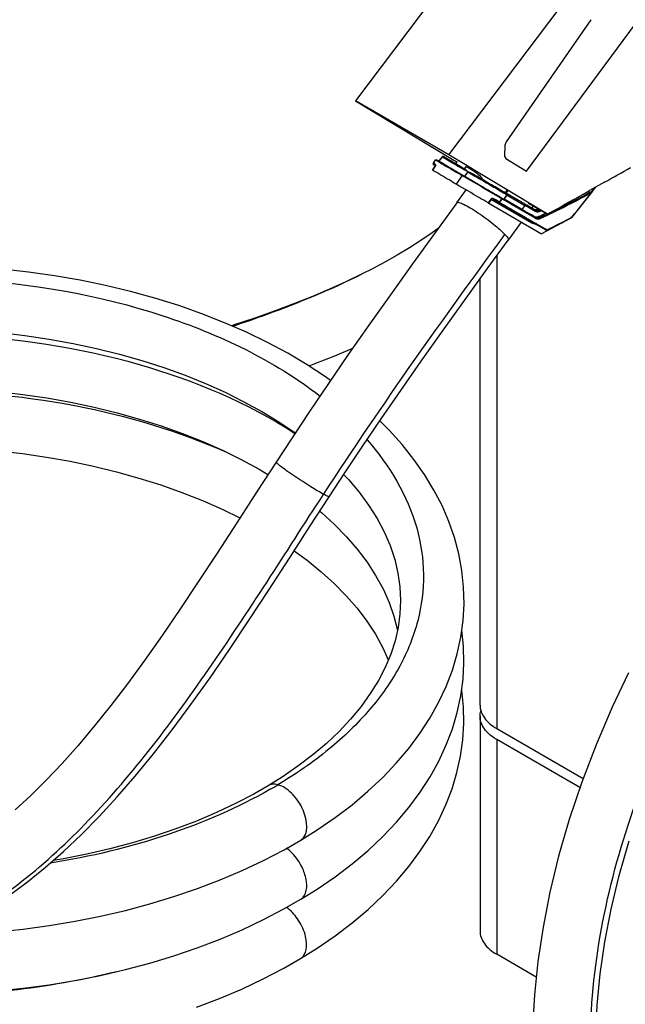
# Model space of a CAD drawing. Header units: millimetres. Extents: x 230 to 1786, y 331 to 2484.
# Tile 3 of 18: x 571 to 905, y 907 to 1450. Entities that reach past the tile are written whole.
import ezdxf

# ---------------------------------------------------------------- set-up
doc = ezdxf.new("R2010")
doc.units = ezdxf.units.MM
doc.header["$LTSCALE"] = 183.04178
for name, color, linetype in [('00_COMPONENTS_11', 7, 'CONTINUOUS'), ('00_COMPONENTS_13', 7, 'CONTINUOUS'), ('00_COMPONENTS_14', 7, 'CONTINUOUS'), ('00_COMPONENTS_16', 7, 'CONTINUOUS'), ('00_COMPONENTS_4', 7, 'CONTINUOUS')]:
    doc.layers.add(name, color=color, linetype=linetype)

msp = doc.modelspace()

# ---------------------------------------------------------------- linework, layer by layer
at = {"layer": '00_COMPONENTS_11', "color": 7, "linetype": 'Continuous'}
for points in [[(907.05, 1089.52), (898.09, 1070.6), (889.14, 1049.77), (881.24, 1029.1), (874.37, 1008.63), (868.52, 988.41), (863.71, 968.57), (859.91, 949.21), (857.07, 930.33), (855.15, 911.89), (854.11, 894), (853.89, 876.66), (854.45, 859.62), (855.77, 842.92), (857.83, 826.61), (860.63, 810.51), (864.14, 794.65), (868.36, 779.08), (873.33, 763.63), (879.04, 748.36), (885.48, 733.3), (892.73, 718.29), (900.8, 703.38), (909.68, 688.63)], [(908.64, 768.79), (903.73, 783.03), (899.54, 797.37), (896.03, 811.99), (893.2, 826.86), (891.07, 841.95), (889.63, 857.44), (888.92, 873.3), (888.96, 889.49), (889.79, 906.19), (891.46, 923.4), (894, 941.04), (897.47, 959.17), (901.9, 977.78), (907.32, 996.79)]]:
    msp.add_lwpolyline(points, dxfattribs=at)
msp.add_open_spline([(1528.4, 468.59), (1484.37, 461.25), (1393.81, 460.6), (1262.63, 486.2), (1138.81, 532.78), (1027.16, 600.56), (950.76, 678.94), (909.08, 754.82), (889.78, 817.34), (883.77, 882.95), (892.66, 971.43), (915.73, 1035.28), (935.55, 1075.34)], degree=3, knots=[0, 0, 0, 0, 0.127252, 0.254771, 0.379472, 0.502419, 0.624656, 0.686056, 0.747698, 0.809808, 0.872572, 1, 1, 1, 1], dxfattribs=at)
at = {"layer": '00_COMPONENTS_13', "color": 7, "linetype": 'Continuous'}
for p, q in [((812.41, 1348.72), (817.5, 1355.72)), ((847.93, 1338.05), (840.7, 1328.12)), ((760.18, 1309.42), (760.19, 1309.42)), ((738.89, 1187.88), (739.21, 1188.38)), ((738.89, 1187.88), (739.22, 1188.38)), ((708.33, 1027.18), (708.33, 1027.18)), ((726.36, 997.22), (726.36, 997.22)), ((726.31, 964.58), (726.31, 964.58)), ((726.23, 931.93), (726.23, 931.93))]:
    msp.add_line(p, q, dxfattribs=at)
for points in [[(812.41, 1348.72), (800.64, 1332.54), (787.97, 1315.04), (775.71, 1297.95), (763.89, 1281.26), (752.52, 1264.97), (741.6, 1249.08), (731.13, 1233.61), (721.11, 1218.58), (712.65, 1205.71)], [(802.04, 1334.47), (798.78, 1332.13), (792.59, 1327.92), (786.2, 1323.84), (779.51, 1319.82), (772.58, 1315.89), (765.43, 1312.08), (760.19, 1309.42)], [(741.96, 1186.57), (750.3, 1199.28), (760.23, 1214.17), (770.6, 1229.49), (781.42, 1245.23), (792.7, 1261.37), (804.41, 1277.9), (816.54, 1294.82), (829.09, 1312.15), (840.7, 1328.12)], [(742.75, 1250.75), (740.03, 1252.72), (729.86, 1259.36), (719.17, 1265.67), (707.99, 1271.64), (696.35, 1277.27), (684.28, 1282.53), (671.82, 1287.42), (658.99, 1291.93), (645.82, 1296.05), (632.35, 1299.76), (618.62, 1303.07), (604.66, 1305.96), (590.51, 1308.43), (576.2, 1310.48), (561.77, 1312.1)], [(760.18, 1309.42), (751.07, 1305.04), (742.23, 1301.06), (732.8, 1297.06), (722.77, 1293.06), (712.17, 1289.07), (700.95, 1285.08), (689.1, 1281.1), (688.22, 1280.82)], [(560.66, 1277.04), (574.17, 1275.45), (587.54, 1273.46), (600.71, 1271.08), (613.66, 1268.3), (626.35, 1265.15), (638.74, 1261.64), (650.79, 1257.76), (662.47, 1253.55), (673.75, 1249), (684.59, 1244.14), (694.96, 1238.98), (704.84, 1233.55), (714.19, 1227.86), (723, 1221.93), (723.23, 1221.76)], [(730.86, 1258.7), (733.76, 1259.79), (745.02, 1264.25), (754.94, 1268.43)], [(559.57, 1244.51), (573.02, 1242.97), (586.33, 1241.02), (599.45, 1238.68), (612.35, 1235.96), (625, 1232.87), (637.35, 1229.41), (649.37, 1225.6), (661.03, 1221.45), (672.29, 1216.97), (683.12, 1212.17), (693.5, 1207.08), (703.4, 1201.72), (708.19, 1198.84)], [(726.36, 997.22), (735.38, 1002.86), (745.3, 1009.66), (754.64, 1016.76), (763.37, 1024.12), (771.49, 1031.73), (778.98, 1039.59), (785.82, 1047.67), (792, 1055.95), (797.51, 1064.44), (802.35, 1073.11), (806.49, 1081.95), (809.92, 1090.91), (812.62, 1099.98), (814.6, 1109.12), (815.84, 1118.32), (816.34, 1127.55), (816.11, 1136.77), (815.15, 1145.95), (813.47, 1155.03), (811.08, 1164), (808, 1172.88), (804.22, 1181.64), (799.75, 1190.27), (794.59, 1198.76), (788.73, 1207.12), (782.19, 1215.32), (775, 1223.3), (769.85, 1228.39)], [(559.31, 1211.91), (572.76, 1210.37), (586.06, 1208.43), (599.18, 1206.1), (612.08, 1203.38), (624.72, 1200.3), (637.07, 1196.85), (649.1, 1193.04), (660.76, 1188.89), (672.04, 1184.42), (682.88, 1179.63), (692.67, 1174.84)], [(712.65, 1205.71), (702.18, 1189.59), (690.98, 1172.22), (680.19, 1155.53), (669.77, 1139.59), (659.67, 1124.42), (649.82, 1109.99), (640.19, 1096.34), (630.77, 1083.47), (621.51, 1071.36), (612.42, 1060), (603.49, 1049.41), (594.66, 1039.52), (585.97, 1030.34), (577.39, 1021.87), (568.84, 1014)], [(749.96, 1198.75), (752.59, 1196), (758.49, 1189.04), (763.75, 1181.91), (768.37, 1174.63), (772.34, 1167.18), (775.6, 1159.61), (778.13, 1152.02), (779.92, 1144.48), (780.99, 1136.95), (781.36, 1129.43), (781.03, 1121.95), (780, 1114.51), (778.3, 1107.1), (775.91, 1099.73), (772.84, 1092.42), (769.09, 1085.17), (764.66, 1077.98), (759.56, 1070.91), (753.82, 1063.96), (747.44, 1057.17), (740.45, 1050.56), (732.88, 1044.15), (724.74, 1037.96), (716.06, 1032.01), (708.33, 1027.18)], [(565.72, 966.89), (575.68, 974.23), (585.62, 982.24), (595.51, 990.91), (605.34, 1000.22), (615.22, 1010.26), (625.12, 1021.02), (635.05, 1032.48), (645.12, 1044.78), (655.37, 1057.96), (665.75, 1071.96), (676.28, 1086.75), (686.99, 1102.33), (697.87, 1118.63), (708.89, 1135.47), (720.07, 1152.76), (731.48, 1170.44), (741.96, 1186.57)], [(736.75, 1178.56), (737.71, 1177.78), (744.9, 1171.25), (751.5, 1164.51), (757.5, 1157.58), (762.87, 1150.48), (767.6, 1143.22), (771.68, 1135.79), (775.06, 1128.24), (777.71, 1120.63), (779.64, 1112.96), (779.64, 1112.95)], [(722.67, 1156.78), (729.79, 1151.56), (737.57, 1145.23), (744.75, 1138.7), (751.36, 1131.97), (757.36, 1125.05), (762.73, 1117.96), (767.47, 1110.72), (771.54, 1103.33), (774.58, 1096.57)], [(726.31, 964.58), (735.33, 970.22), (745.26, 977.04), (754.62, 984.15), (763.39, 991.54), (771.54, 999.2), (779.06, 1007.11), (785.93, 1015.25), (792.13, 1023.6), (797.65, 1032.14), (802.47, 1040.83), (806.58, 1049.67), (809.98, 1058.62), (812.64, 1067.65), (814.58, 1076.75), (815.8, 1085.89), (816.29, 1095.05), (816.05, 1104.2), (815.12, 1113.02)], [(726.23, 931.93), (735.36, 937.64), (745.35, 944.51), (754.73, 951.65), (763.48, 959.04), (771.58, 966.67), (779.04, 974.53), (785.85, 982.59), (791.99, 990.85), (797.46, 999.28), (802.25, 1007.88), (806.35, 1016.61), (809.74, 1025.48), (812.44, 1034.45), (814.42, 1043.5), (815.68, 1052.6), (816.22, 1061.71), (816.05, 1070.8), (815.15, 1079.88), (815.06, 1080.36)], [(708.33, 1027.18), (700.38, 1022.62), (690.35, 1017.37), (679.84, 1012.41), (668.87, 1007.74), (657.48, 1003.38), (645.7, 999.36), (633.56, 995.68), (621.1, 992.36), (608.36, 989.41), (595.37, 986.84), (589.81, 985.92)], [(527.32, 944.95), (529.57, 944.98), (544.19, 945.62), (558.76, 946.69), (573.24, 948.2), (587.6, 950.13), (601.81, 952.48), (615.82, 955.26), (629.6, 958.46), (643.13, 962.07), (656.37, 966.08), (669.28, 970.48), (681.84, 975.28), (694.02, 980.46), (705.78, 986), (717.1, 991.92), (726.36, 997.22)], [(558.72, 914.06), (573.2, 915.57), (587.56, 917.5), (601.76, 919.85), (615.78, 922.63), (629.57, 925.83), (643.1, 929.44), (656.34, 933.45), (669.25, 937.85), (681.81, 942.65), (693.98, 947.83), (705.74, 953.37), (717.05, 959.28), (726.31, 964.58)], [(668.87, 905.1), (681.49, 909.91), (693.73, 915.1), (705.55, 920.67), (716.92, 926.6), (726.23, 931.93)]]:
    msp.add_lwpolyline(points, dxfattribs=at)
msp.add_arc((578.78, 1253.82), 263.29, 299.7595, 300.8329, dxfattribs=at)
for points, knots in [([(812.41, 1348.72), (812.64, 1349.03), (814.25, 1348.71), (816.41, 1347.73), (820.04, 1345.76), (825.66, 1342.15), (832.18, 1337.34), (837.02, 1333.2), (838.87, 1331.22)], [0, 0, 0, 0, 0.035603, 0.118692, 0.247069, 0.407389, 0.747261, 1, 1, 1, 1]), ([(739.21, 1188.38), (755.2, 1212.83), (787.79, 1260.9), (821.89, 1307.9), (838.87, 1331.22)], [0, 0, 0, 0, 0.503214, 1, 1, 1, 1]), ([(838.87, 1331.22), (839.44, 1330.61), (840.14, 1329.83), (840.93, 1328.44), (840.7, 1328.12)], [0, 0, 0, 0, 0.680855, 1, 1, 1, 1]), ([(688.74, 1280.58), (695.11, 1282.7), (719.38, 1291.14), (743.19, 1300.98), (760.18, 1309.42)], [0, 0, 0, 0, 0.2615, 1, 1, 1, 1]), ([(334.75, 1266.27), (364.24, 1282.28), (432.95, 1304.26), (541.35, 1310.7), (647.25, 1292.31), (711.28, 1261.95), (736.92, 1242.11)], [0, 0, 0, 0, 0.239414, 0.505638, 0.768631, 1, 1, 1, 1]), ([(339.46, 1238.2), (367.68, 1252.56), (432.22, 1272.65), (534.1, 1279.54), (634.76, 1264.42), (696.86, 1238.59), (723.11, 1221.52)], [0, 0, 0, 0, 0.238606, 0.501806, 0.76396, 1, 1, 1, 1]), ([(338.66, 1207.06), (363.46, 1219.6), (419.55, 1238.2), (509.09, 1247.91), (600.36, 1240.22), (658.95, 1222.89), (685.71, 1210.92)], [0, 0, 0, 0, 0.233818, 0.49126, 0.753329, 1, 1, 1, 1]), ([(762.86, 1217.96), (775.12, 1203.98), (789.85, 1179.62), (795.12, 1143.79), (791.8, 1117.49), (781.47, 1092.02), (764.57, 1068.06), (741.67, 1046.1), (723.54, 1033.6), (713.73, 1027.74)], [0, 0, 0, 0, 0.243574, 0.35646, 0.469116, 0.586556, 0.712805, 0.850324, 1, 1, 1, 1]), ([(738.89, 1187.88), (736.52, 1189.17), (732.69, 1191.5), (727.34, 1194.91), (722.87, 1197.87), (718.8, 1200.67), (715.88, 1202.8), (714.15, 1204.16), (713.28, 1204.9), (712.87, 1205.31), (712.6, 1205.64), (712.65, 1205.71)], [0, 0, 0, 0, 0.254123, 0.422578, 0.597928, 0.759893, 0.888886, 0.936294, 0.970645, 0.991688, 1, 1, 1, 1]), ([(457.78, 928.66), (470.16, 929.08), (496.02, 932.91), (534.36, 947.97), (572.29, 972.71), (608.76, 1006.12), (643.34, 1046.39), (687.49, 1107.09), (717.84, 1155.61), (738.89, 1187.88)], [0, 0, 0, 0, 0.093508, 0.195553, 0.30875, 0.433522, 0.567946, 0.708975, 1, 1, 1, 1]), ([(741.96, 1186.57), (741.9, 1186.5), (741.49, 1186.61), (740.96, 1186.82), (739.99, 1187.29), (739.29, 1187.66), (738.89, 1187.88)], [0, 0, 0, 0, 0.082395, 0.282206, 0.593475, 1, 1, 1, 1]), ([(713.73, 1027.74), (713.25, 1027.87), (711.45, 1028.2), (709.48, 1027.87), (708.33, 1027.18)], [0, 0, 0, 0, 0.268424, 1, 1, 1, 1]), ([(726.36, 997.22), (731.09, 1000.05), (729.42, 1011.12), (724.95, 1018.8), (720.66, 1024.08), (716.55, 1027), (713.73, 1027.74)], [0, 0, 0, 0, 0.450373, 0.609687, 0.761204, 1, 1, 1, 1]), ([(709.47, 1025.25), (691.64, 1015.06), (652.04, 997.98), (610.22, 988.01), (588.23, 984.48)], [0, 0, 0, 0, 0.47978, 1, 1, 1, 1]), ([(726.31, 964.58), (727.09, 965.05), (728.52, 966.55), (729.82, 970.4), (729.5, 975.95), (726.54, 984.34), (722.15, 990.09), (718.48, 992.73)], [0, 0, 0, 0, 0.084133, 0.182823, 0.366763, 0.583922, 1, 1, 1, 1]), ([(726.23, 931.93), (727.92, 932.94), (729.59, 936.31), (729.61, 941.04), (728.43, 946.96), (724.99, 953.84), (720.77, 958.39), (718.44, 960.08)], [0, 0, 0, 0, 0.181784, 0.301469, 0.438738, 0.733995, 1, 1, 1, 1]), ([(624.77, 924.67), (586.43, 915.13), (507.76, 906.83), (429.28, 917.56), (392.17, 928.46)], [0, 0, 0, 0, 0.505281, 1, 1, 1, 1])]:
    msp.add_open_spline(points, degree=3, knots=knots, dxfattribs=at)
at = {"layer": '00_COMPONENTS_14', "color": 7, "linetype": 'Continuous'}
for p, q in [((804.35, 1373.99), (802.66, 1371.71)), ((802.68, 1371.71), (804.38, 1373.99)), ((804.39, 1373.99), (804.5, 1373.93)), ((804.5, 1373.93), (804.6, 1373.87)), ((804.6, 1373.87), (804.7, 1373.81)), ((805.01, 1374.13), (805.01, 1374.12)), ((805.01, 1374.12), (806.38, 1373.34)), ((800.34, 1368.8), (798.95, 1366.64)), ((798.99, 1366.62), (800.39, 1368.8)), ((799.45, 1370.41), (800.65, 1372.28)), ((799.49, 1370.44), (800.68, 1372.28)), ((799.6, 1370.38), (799.49, 1370.44)), ((799.7, 1370.31), (799.6, 1370.38)), ((800.27, 1369.35), (800.51, 1369.2)), ((801.07, 1372.37), (801.07, 1372.37)), ((801.07, 1372.37), (802.5, 1371.55)), ((802.52, 1371.53), (802.76, 1371.39)), ((806.37, 1373.33), (811.64, 1370.31)), ((812.06, 1370.01), (806.38, 1373.32)), ((812.47, 1371.41), (811.62, 1370.27)), ((811.68, 1370.24), (812.54, 1371.37)), ((812.03, 1369.98), (812.06, 1370.01)), ((817.22, 1368.37), (816.48, 1367.38)), ((811.49, 1366.22), (811.55, 1366.19)), ((811.49, 1366.22), (811.55, 1366.19)), ((811.59, 1366.16), (811.54, 1366.19)), ((811.59, 1366.16), (811.54, 1366.19)), ((815.06, 1363.54), (811.95, 1358.98)), ((815.48, 1363.87), (814.36, 1364.53)), ((814.37, 1364.54), (816.51, 1363.28)), ((815.06, 1363.54), (815.2, 1363.73)), ((823.53, 1358.84), (815.2, 1363.73)), ((816.22, 1367.03), (816.27, 1367.01)), ((816.58, 1367.31), (816.47, 1367.37)), ((817.26, 1366.9), (816.47, 1367.37)), ((818.35, 1365.78), (816.51, 1363.28)), ((825.32, 1364.08), (824.96, 1363.57)), ((823.53, 1358.84), (821.58, 1359.99)), ((826.52, 1361.93), (826.29, 1361.61)), ((838.14, 1354.19), (839.39, 1353.46)), ((838.26, 1354.63), (838.25, 1354.61)), ((838.97, 1354.21), (838.26, 1354.63)), ((838.26, 1354.63), (838.35, 1354.55)), ((839.94, 1353.11), (838.29, 1350.81)), ((838.54, 1350.61), (840.18, 1352.91)), ((839.93, 1355.56), (838.97, 1354.21)), ((839.39, 1353.46), (839.95, 1353.13)), ((839.5, 1353.91), (840.45, 1355.25)), ((839.6, 1353.82), (839.5, 1353.91)), ((839.6, 1353.82), (840.12, 1353.53)), ((849.89, 1347.86), (840.11, 1353.52)), ((840.18, 1352.91), (849.95, 1347.25)), ((876.03, 1340.78), (886.84, 1354.37)), ((886.84, 1354.37), (886.86, 1354.39)), ((886.84, 1354.37), (886.84, 1354.37)), ((886.86, 1354.39), (886.85, 1354.38)), ((831.2, 1350.71), (829.63, 1348.63)), ((830.02, 1348.4), (831.55, 1350.43)), ((830.02, 1348.4), (859.07, 1331.62)), ((831.55, 1350.43), (853.74, 1337.61)), ((837.11, 1350.89), (835.78, 1349.14)), ((835.99, 1348.9), (837.37, 1350.71)), ((836.05, 1348.81), (836.25, 1348.69)), ((838.98, 1350.12), (837.35, 1351.07)), ((838.83, 1349.86), (837.37, 1350.71)), ((849, 1344.55), (838.54, 1350.61)), ((838.98, 1350.13), (848.8, 1344.44)), ((849.95, 1347.25), (848.3, 1344.95)), ((850.02, 1347.79), (849.89, 1347.86)), ((853.65, 1345.68), (849.89, 1347.86)), ((849.95, 1347.25), (851.82, 1346.16)), ((854.49, 1346.87), (853.64, 1345.69)), ((871.7, 1346.94), (871.62, 1346.9)), ((871.67, 1346.93), (871.62, 1346.9)), ((871.68, 1346.93), (871.67, 1346.93)), ((871.7, 1346.94), (871.68, 1346.93)), ((841.7, 1345.53), (842.07, 1345.32)), ((841.71, 1345.53), (842.07, 1345.32)), ((842.07, 1345.32), (844.46, 1343.93)), ((848.17, 1344.45), (845.49, 1346)), ((848.32, 1344.71), (846.46, 1345.79)), ((848.65, 1344.17), (848.17, 1344.45)), ((848.8, 1344.43), (848.32, 1344.71)), ((851.21, 1342.69), (848.65, 1344.17)), ((850.78, 1343.28), (848.8, 1344.43)), ((848.8, 1344.43), (849.45, 1344.06)), ((850.14, 1343.88), (849, 1344.55)), ((853.52, 1341.93), (850.14, 1343.88)), ((854.13, 1341.34), (850.78, 1343.28)), ((854.01, 1341.06), (851.21, 1342.69)), ((851.82, 1346.16), (855.92, 1343.79)), ((855.01, 1341.07), (853.52, 1341.93)), ((855.85, 1344.4), (853.65, 1345.68)), ((855.7, 1340.43), (854.13, 1341.34)), ((855.85, 1344.4), (854.83, 1345)), ((856.54, 1345.03), (857.16, 1345.33)), ((857.58, 1344.42), (856.54, 1345.03)), ((858.2, 1344.73), (857.58, 1344.42)), ((858.2, 1344.73), (857.58, 1344.42)), ((857.9, 1343.83), (858.91, 1344.32)), ((861.3, 1342.94), (860.99, 1342.78)), ((861.12, 1342.55), (861.58, 1342.78)), ((861.12, 1342.55), (861.58, 1342.78)), ((862.38, 1342.32), (861.74, 1342.01)), ((862.38, 1342.32), (861.74, 1342.01)), ((861.92, 1341.64), (862.58, 1341.97)), ((861.92, 1341.64), (862.58, 1341.96)), ((850.72, 1339.85), (854.32, 1337.77)), ((851.44, 1339.89), (854.51, 1338.11)), ((855.75, 1340.06), (854.01, 1341.06)), ((855.03, 1340.83), (855.7, 1340.43)), ((858.55, 1340.48), (857.83, 1340.9)), ((869.65, 1337.31), (859.07, 1331.62)), ((875.99, 1340.86), (875.43, 1340.56)), ((875.49, 1340.45), (875.91, 1340.68)), ((875.5, 1340.4), (875.51, 1340.41)), ((875.52, 1340.42), (875.54, 1340.43)), ((875.54, 1340.43), (875.57, 1340.44)), ((875.99, 1340.86), (875.57, 1340.64)), ((875.57, 1340.44), (875.58, 1340.45)), ((875.58, 1340.45), (875.6, 1340.46)), ((875.65, 1340.49), (875.62, 1340.47)), ((875.81, 1340.6), (875.65, 1340.49)), ((875.65, 1340.49), (875.79, 1340.58)), ((875.88, 1340.65), (875.81, 1340.6)), ((875.91, 1340.67), (875.88, 1340.65)), ((875.95, 1340.7), (875.95, 1340.7)), ((861.78, 1333.54), (861.78, 1333.54)), ((862, 1333.53), (862, 1333.53)), ((863.91, 1334.37), (863.87, 1334.35)), ((864.51, 1334.67), (864.51, 1334.67))]:
    msp.add_line(p, q, dxfattribs=at)
for points in [[(805.01, 1374.13), (804.98, 1374.14), (804.95, 1374.16), (804.91, 1374.17), (804.88, 1374.18), (804.84, 1374.19), (804.81, 1374.19), (804.77, 1374.19), (804.74, 1374.19), (804.71, 1374.19), (804.67, 1374.19), (804.64, 1374.18), (804.61, 1374.17), (804.59, 1374.16), (804.56, 1374.15), (804.53, 1374.14), (804.51, 1374.13), (804.49, 1374.11), (804.47, 1374.1), (804.44, 1374.08), (804.43, 1374.07), (804.41, 1374.05), (804.39, 1374.03), (804.37, 1374.01), (804.36, 1373.99), (804.35, 1373.99)], [(804.39, 1373.99), (804.39, 1373.99), (804.39, 1373.99), (804.39, 1373.99), (804.38, 1373.99), (804.38, 1373.99), (804.38, 1373.99), (804.38, 1373.99), (804.38, 1373.99), (804.38, 1373.99)], [(799.38, 1370.22), (799.37, 1370.22), (799.37, 1370.16), (799.37, 1370.11), (799.38, 1370.05), (799.39, 1370), (799.42, 1369.94), (799.45, 1369.89), (799.49, 1369.84), (799.54, 1369.79), (799.59, 1369.76)], [(799.45, 1370.41), (799.43, 1370.38), (799.4, 1370.31), (799.38, 1370.24), (799.38, 1370.22)], [(800.51, 1369.21), (800.5, 1369.16), (800.49, 1369.12), (800.47, 1369.06), (800.45, 1369.01), (800.42, 1368.95), (800.39, 1368.89), (800.36, 1368.83), (800.34, 1368.8)], [(800.52, 1369.27), (800.52, 1369.28), (800.52, 1369.27), (800.52, 1369.26), (800.52, 1369.24), (800.51, 1369.21)], [(802.66, 1371.71), (802.65, 1371.69), (802.62, 1371.66), (802.59, 1371.63), (802.56, 1371.6), (802.54, 1371.57), (802.51, 1371.55), (802.5, 1371.54)], [(821.58, 1359.99), (819.45, 1361.23), (818.39, 1361.86)], [(886.85, 1354.38), (887.99, 1355.94), (888.94, 1357.26)], [(875.5, 1340.4), (875.5, 1340.4), (875.51, 1340.41), (875.51, 1340.41), (875.52, 1340.42)], [(875.6, 1340.46), (875.61, 1340.47), (875.62, 1340.47), (875.63, 1340.48), (875.64, 1340.48)], [(861.09, 1333.85), (861.14, 1333.82), (861.24, 1333.77), (861.33, 1333.72), (861.43, 1333.68), (861.53, 1333.63), (861.63, 1333.59), (861.74, 1333.56), (861.78, 1333.54)], [(862, 1333.53), (862.06, 1333.55), (862.21, 1333.6), (862.37, 1333.66), (862.55, 1333.73), (862.76, 1333.82), (862.99, 1333.92), (863.23, 1334.04), (863.5, 1334.17), (863.78, 1334.3), (864.07, 1334.45), (864.51, 1334.67)]]:
    msp.add_lwpolyline(points, dxfattribs=at)
for centre, radius, start, end in [((799.9, 1370.12), 0.517, 145.5252, 149.4521), ((799.9, 1370.12), 0.515, 141.8251, 145.5272), ((799.39, 1369.54), 1.24, 333.7427, 337.6743), ((814.39, 1394.56), 26.17, 238.3962, 239.0125), ((820.1, 1404.05), 37.24, 238.9924, 239.1759), ((801.36, 1372.7), 1.65, 314.7585, 322.661), ((801.36, 1372.7), 1.65, 322.6018, 323.2422), ((1174.88, 1991.22), 719.44, 239.18857, 239.44116), ((237.07, 381.67), 1142.96, 59.4316, 59.55249), ((819, 1365.31), 0.807, 136.9317, 143.9515), ((808.47, 1348.53), 21.96, 59.5803, 60.1106), ((1739.89, 736.84), 1053.55, 143.9568, 144.08703), ((886.95, 1355.22), 0.865, 256.3291, 257.6489), ((887.07, 1446.92), 113.85, 239.6969, 239.9251), ((849.54, 1372.12), 24.33, 239.6392, 239.9165), ((605.52, 1871.76), 588.46, 295.95274, 296.88468), ((-209.9, -490.69), 2118.62, 59.87393, 59.99871), ((855.42, 1347.35), 2.58, 290.6323, 295.6653), ((468.56, 2121.64), 872.13, 296.49996, 296.74154), ((381.87, 2295.74), 1066.89, 296.495, 296.69253), ((599.97, 1883.12), 601.1, 295.47864, 295.81592), ((594.43, 1895.26), 614.85, 295.45949, 295.78848), ((608.76, 1843.94), 569.65, 296.6647, 297.9129), ((607.36, 1845.95), 572.21, 296.6996, 297.9424), ((605.53, 1844.12), 571.5, 296.9465, 298.1887), ((869.06, 1338.4), 1.24, 298.1663, 303.0108), ((875.6, 1340.6), 0.119, 276.7377, 286.1695), ((875.6, 1340.6), 0.12, 286.2189, 294.4415), ((875.72, 1341.02), 0.4, 304.8066, 321.7083), ((863.24, 1337.02), 3.43, 240.3711, 251.8007), ((861.91, 1333.92), 0.4, 252.0139, 283.9009), ((861.86, 1333.76), 0.233, 252.1969, 258.3588), ((861.86, 1333.77), 0.236, 258.3671, 268.1134), ((861.91, 1333.92), 0.399, 283.9334, 286.4488), ((602.96, 1854.67), 581.98, 296.44062, 296.7011), ((602.98, 1855.34), 582.43, 296.42429, 296.66969)]:
    msp.add_arc(centre, radius, start, end, dxfattribs=at)
for points, knots in [([(804.38, 1373.99), (804.37, 1373.99), (804.36, 1373.99), (804.35, 1373.99), (804.35, 1373.99)], [0, 0, 0, 0, 0.619061, 1, 1, 1, 1]), ([(804.7, 1373.81), (804.96, 1373.65), (806.41, 1372.8), (807.85, 1371.95), (809.03, 1371.26)], [0, 0, 0, 0, 0.183015, 1, 1, 1, 1]), ([(809.21, 1371.63), (808.76, 1371.9), (807.35, 1372.73), (805.95, 1373.56), (805.01, 1374.12)], [0, 0, 0, 0, 0.327039, 1, 1, 1, 1]), ([(799.59, 1369.76), (799.5, 1369.81), (799.4, 1369.95), (799.39, 1370.09), (799.39, 1370.13)], [0, 0, 0, 0, 0.733257, 1, 1, 1, 1]), ([(799.49, 1370.44), (799.48, 1370.44), (799.47, 1370.43), (799.45, 1370.42), (799.45, 1370.41)], [0, 0, 0, 0, 0.548859, 1, 1, 1, 1]), ([(799.59, 1369.76), (799.64, 1369.72), (799.87, 1369.59), (800.1, 1369.45), (800.27, 1369.35)], [0, 0, 0, 0, 0.237009, 1, 1, 1, 1]), ([(800.52, 1369.83), (800.44, 1369.88), (800.17, 1370.04), (799.9, 1370.2), (799.7, 1370.31)], [0, 0, 0, 0, 0.267669, 1, 1, 1, 1]), ([(800.34, 1368.8), (800.34, 1368.8), (800.36, 1368.8), (800.38, 1368.8), (800.39, 1368.8)], [0, 0, 0, 0, 0.338193, 1, 1, 1, 1]), ([(800.43, 1369.43), (800.41, 1369.54), (800.43, 1369.69), (800.5, 1369.81), (800.52, 1369.83)], [0, 0, 0, 0, 0.763671, 1, 1, 1, 1]), ([(800.52, 1369.83), (800.54, 1369.82), (800.65, 1369.71), (800.66, 1369.54), (800.65, 1369.43)], [0, 0, 0, 0, 0.203005, 1, 1, 1, 1]), ([(800.65, 1369.43), (800.64, 1369.41), (800.63, 1369.32), (800.6, 1369.23), (800.58, 1369.17)], [0, 0, 0, 0, 0.228702, 1, 1, 1, 1]), ([(800.65, 1372.28), (800.7, 1372.35), (800.84, 1372.45), (801, 1372.41), (801.07, 1372.37)], [0, 0, 0, 0, 0.533547, 1, 1, 1, 1]), ([(800.68, 1372.28), (800.67, 1372.28), (800.67, 1372.28), (800.65, 1372.28), (800.65, 1372.28)], [0, 0, 0, 0, 0.674892, 1, 1, 1, 1]), ([(801.02, 1372.07), (801.79, 1371.61), (803.68, 1370.51), (808.39, 1367.72), (812.35, 1365.4), (815.2, 1363.73)], [0, 0, 0, 0, 0.163422, 0.398106, 1, 1, 1, 1]), ([(801.06, 1372.37), (801.06, 1372.37), (801.04, 1372.38), (801.07, 1372.37), (801.08, 1372.36)], [0, 0, 0, 0, 0.30265, 1, 1, 1, 1]), ([(811.54, 1366.19), (810.4, 1366.86), (806.9, 1368.91), (803.4, 1370.97), (801.06, 1372.37)], [0, 0, 0, 0, 0.327339, 1, 1, 1, 1]), ([(802.5, 1371.54), (802.5, 1371.54), (802.51, 1371.53), (802.52, 1371.53), (802.52, 1371.53)], [0, 0, 0, 0, 0.233961, 1, 1, 1, 1]), ([(802.68, 1371.71), (802.68, 1371.71), (802.67, 1371.71), (802.66, 1371.71), (802.66, 1371.71)], [0, 0, 0, 0, 0.618851, 1, 1, 1, 1]), ([(802.76, 1371.39), (803.22, 1371.11), (806.13, 1369.38), (809.04, 1367.66), (811.49, 1366.22)], [0, 0, 0, 0, 0.15995, 1, 1, 1, 1]), ([(809.03, 1371.26), (809.15, 1371.19), (809.69, 1370.87), (810.22, 1370.56), (810.62, 1370.32)], [0, 0, 0, 0, 0.240627, 1, 1, 1, 1]), ([(811.44, 1370.33), (811.23, 1370.45), (810.45, 1370.91), (809.67, 1371.37), (809.1, 1371.7)], [0, 0, 0, 0, 0.267421, 1, 1, 1, 1]), ([(811.48, 1370.3), (811.28, 1370.41), (810.53, 1370.86), (809.77, 1371.3), (809.21, 1371.63)], [0, 0, 0, 0, 0.26312, 1, 1, 1, 1]), ([(810.62, 1370.32), (811.06, 1370.07), (812.92, 1368.97), (814.79, 1367.87), (816.22, 1367.03)], [0, 0, 0, 0, 0.234344, 1, 1, 1, 1]), ([(816.47, 1367.37), (816.03, 1367.63), (814.35, 1368.62), (812.67, 1369.6), (811.44, 1370.33)], [0, 0, 0, 0, 0.264229, 1, 1, 1, 1]), ([(816.47, 1367.37), (816.03, 1367.62), (814.37, 1368.6), (812.71, 1369.58), (811.48, 1370.3)], [0, 0, 0, 0, 0.262251, 1, 1, 1, 1]), ([(819.41, 1367.56), (819.14, 1367.72), (818.65, 1367.99), (817.98, 1368.29), (817.55, 1368.44), (817.26, 1368.44), (817.22, 1368.37)], [0, 0, 0, 0, 0.398107, 0.702363, 0.901033, 1, 1, 1, 1]), ([(798.99, 1366.62), (798.98, 1366.62), (798.97, 1366.63), (798.94, 1366.64), (798.95, 1366.64)], [0, 0, 0, 0, 0.74584, 1, 1, 1, 1]), ([(811.95, 1358.98), (810.66, 1359.74), (806.34, 1362.28), (802.01, 1364.82), (798.99, 1366.62)], [0, 0, 0, 0, 0.298286, 1, 1, 1, 1]), ([(811.55, 1366.19), (811.78, 1366.06), (812.72, 1365.51), (813.66, 1364.95), (814.37, 1364.54)], [0, 0, 0, 0, 0.24445, 1, 1, 1, 1]), ([(814.36, 1364.53), (814.13, 1364.67), (813.2, 1365.21), (812.28, 1365.75), (811.59, 1366.16)], [0, 0, 0, 0, 0.254028, 1, 1, 1, 1]), ([(815.48, 1363.87), (815.46, 1363.88), (815.34, 1363.9), (815.25, 1363.81), (815.2, 1363.73)], [0, 0, 0, 0, 0.186906, 1, 1, 1, 1]), ([(824, 1358.88), (823.26, 1359.31), (820.42, 1360.97), (817.58, 1362.64), (815.48, 1363.87)], [0, 0, 0, 0, 0.260658, 1, 1, 1, 1]), ([(826.44, 1357.45), (825.57, 1357.96), (822.26, 1359.9), (818.94, 1361.85), (816.51, 1363.28)], [0, 0, 0, 0, 0.2634, 1, 1, 1, 1]), ([(816.58, 1367.31), (816.61, 1367.28), (816.84, 1367.15), (817.07, 1367.01), (817.26, 1366.9)], [0, 0, 0, 0, 0.164362, 1, 1, 1, 1]), ([(818.41, 1365.86), (818.28, 1365.93), (818.08, 1366.14), (817.73, 1366.52), (817.46, 1366.78), (817.26, 1366.9)], [0, 0, 0, 0, 0.286846, 0.550738, 1, 1, 1, 1]), ([(818.35, 1365.78), (819.16, 1365.3), (822.58, 1363.29), (826.02, 1361.28), (828.63, 1359.75)], [0, 0, 0, 0, 0.237336, 1, 1, 1, 1]), ([(818.41, 1365.86), (818.55, 1365.78), (818.88, 1365.68), (819.55, 1365.47), (820.05, 1365.26), (820.36, 1365.08)], [0, 0, 0, 0, 0.233851, 0.481877, 1, 1, 1, 1]), ([(825.18, 1363.37), (824.33, 1364.14), (822.51, 1365.57), (820.59, 1366.87), (819.59, 1367.46)], [0, 0, 0, 0, 0.496507, 1, 1, 1, 1]), ([(826.32, 1361.58), (825.81, 1361.88), (823.82, 1363.05), (821.84, 1364.21), (820.36, 1365.08)], [0, 0, 0, 0, 0.257909, 1, 1, 1, 1]), ([(822.19, 1364.01), (822.52, 1363.82), (823.86, 1363.03), (825.19, 1362.25), (826.2, 1361.66)], [0, 0, 0, 0, 0.244592, 1, 1, 1, 1]), ([(826.52, 1361.93), (826.38, 1362.15), (825.94, 1362.65), (825.47, 1363.11), (825.18, 1363.37)], [0, 0, 0, 0, 0.404524, 1, 1, 1, 1]), ([(829.63, 1348.63), (828.04, 1349.55), (822.14, 1353), (816.25, 1356.45), (811.95, 1358.98)], [0, 0, 0, 0, 0.269802, 1, 1, 1, 1]), ([(837.11, 1350.89), (835.95, 1351.57), (831.42, 1354.22), (826.89, 1356.87), (823.53, 1358.84)], [0, 0, 0, 0, 0.256897, 1, 1, 1, 1]), ([(837.24, 1351.13), (836.1, 1351.8), (831.69, 1354.37), (827.28, 1356.95), (824, 1358.88)], [0, 0, 0, 0, 0.25676, 1, 1, 1, 1]), ([(826.2, 1361.66), (826.58, 1361.44), (828.12, 1360.53), (829.67, 1359.63), (830.84, 1358.94)], [0, 0, 0, 0, 0.243723, 1, 1, 1, 1]), ([(829.45, 1359.75), (829.19, 1359.91), (828.14, 1360.52), (827.1, 1361.13), (826.32, 1361.58)], [0, 0, 0, 0, 0.254036, 1, 1, 1, 1]), ([(838.21, 1350.58), (837.21, 1351.16), (833.29, 1353.45), (829.37, 1355.74), (826.44, 1357.45)], [0, 0, 0, 0, 0.253897, 1, 1, 1, 1]), ([(828.63, 1359.75), (829.4, 1359.29), (832.57, 1357.44), (835.74, 1355.59), (838.14, 1354.19)], [0, 0, 0, 0, 0.243166, 1, 1, 1, 1]), ([(840.11, 1353.52), (839.21, 1354.05), (835.66, 1356.12), (832.1, 1358.2), (829.45, 1359.75)], [0, 0, 0, 0, 0.253424, 1, 1, 1, 1]), ([(830.84, 1358.94), (831.45, 1358.58), (833.96, 1357.12), (836.46, 1355.65), (838.35, 1354.55)], [0, 0, 0, 0, 0.245421, 1, 1, 1, 1]), ([(838.97, 1354.21), (839.1, 1354.14), (839.16, 1354.12), (839.54, 1353.87), (839.5, 1353.91)], [0, 0, 0, 0, 0.701394, 1, 1, 1, 1]), ([(839.93, 1353.13), (839.96, 1353.18), (840, 1353.27), (840.07, 1353.39), (840.09, 1353.46), (840.12, 1353.51), (840.11, 1353.52)], [0, 0, 0, 0, 0.378109, 0.709065, 0.921913, 1, 1, 1, 1]), ([(840.18, 1352.91), (840.17, 1352.93), (840.09, 1353), (840, 1353.07), (839.94, 1353.11)], [0, 0, 0, 0, 0.217429, 1, 1, 1, 1]), ([(840.18, 1352.91), (840.24, 1353.02), (840.31, 1353.24), (840.2, 1353.47), (840.11, 1353.52)], [0, 0, 0, 0, 0.556782, 1, 1, 1, 1]), ([(862.58, 1341.96), (864.64, 1342.96), (872.76, 1346.96), (880.8, 1351.14), (886.74, 1354.38)], [0, 0, 0, 0, 0.252491, 1, 1, 1, 1]), ([(886.54, 1354.74), (885.32, 1354.08), (880.4, 1351.42), (875.44, 1348.84), (871.7, 1346.94)], [0, 0, 0, 0, 0.24844, 1, 1, 1, 1]), ([(886.61, 1354.8), (886.71, 1354.78), (886.87, 1354.67), (886.9, 1354.45), (886.86, 1354.39)], [0, 0, 0, 0, 0.549238, 1, 1, 1, 1]), ([(886.84, 1354.37), (886.84, 1354.37), (886.81, 1354.36), (886.78, 1354.37), (886.76, 1354.37)], [0, 0, 0, 0, 0.135577, 1, 1, 1, 1]), ([(832.76, 1350.9), (832.51, 1351.03), (831.95, 1351.2), (831.35, 1350.94), (831.2, 1350.71)], [0, 0, 0, 0, 0.50364, 1, 1, 1, 1]), ([(831.2, 1350.71), (831.23, 1350.68), (831.35, 1350.59), (831.47, 1350.5), (831.55, 1350.43)], [0, 0, 0, 0, 0.300304, 1, 1, 1, 1]), ([(831.55, 1350.43), (831.6, 1350.48), (831.9, 1350.66), (832.28, 1350.55), (832.51, 1350.42)], [0, 0, 0, 0, 0.228282, 1, 1, 1, 1]), ([(832.76, 1350.9), (832.73, 1350.85), (832.67, 1350.73), (832.6, 1350.6), (832.54, 1350.51), (832.53, 1350.47), (832.49, 1350.43), (832.51, 1350.42)], [0, 0, 0, 0, 0.359103, 0.701194, 0.833387, 0.928419, 1, 1, 1, 1]), ([(835.66, 1348.83), (835.65, 1348.81), (835.63, 1348.75), (835.6, 1348.68), (835.61, 1348.63)], [0, 0, 0, 0, 0.334298, 1, 1, 1, 1]), ([(835.61, 1348.63), (835.61, 1348.62), (835.61, 1348.61), (835.62, 1348.6), (835.62, 1348.6)], [0, 0, 0, 0, 0.555697, 1, 1, 1, 1]), ([(835.62, 1348.6), (836.45, 1348.12), (839.7, 1346.24), (842.95, 1344.35), (845.38, 1342.95)], [0, 0, 0, 0, 0.254664, 1, 1, 1, 1]), ([(835.78, 1349.14), (835.75, 1349.06), (835.71, 1348.96), (835.67, 1348.86), (835.66, 1348.83)], [0, 0, 0, 0, 0.770744, 1, 1, 1, 1]), ([(835.7, 1348.58), (835.73, 1348.58), (835.87, 1348.59), (835.99, 1348.71), (836.05, 1348.81)], [0, 0, 0, 0, 0.213814, 1, 1, 1, 1]), ([(835.99, 1348.9), (835.97, 1348.92), (835.9, 1349), (835.83, 1349.08), (835.78, 1349.14)], [0, 0, 0, 0, 0.223173, 1, 1, 1, 1]), ([(836.05, 1348.81), (836.03, 1348.82), (836, 1348.83), (835.99, 1348.88), (836, 1348.9)], [0, 0, 0, 0, 0.472763, 1, 1, 1, 1]), ([(836.25, 1348.69), (836.71, 1348.43), (838.53, 1347.37), (840.35, 1346.32), (841.71, 1345.53)], [0, 0, 0, 0, 0.252521, 1, 1, 1, 1]), ([(837.11, 1350.89), (837.13, 1350.92), (837.16, 1350.98), (837.21, 1351.05), (837.22, 1351.1), (837.24, 1351.13), (837.24, 1351.13)], [0, 0, 0, 0, 0.386791, 0.708812, 0.922488, 1, 1, 1, 1]), ([(837.37, 1350.71), (837.35, 1350.72), (837.26, 1350.78), (837.18, 1350.84), (837.11, 1350.89)], [0, 0, 0, 0, 0.220492, 1, 1, 1, 1]), ([(837.35, 1351.07), (837.37, 1351.06), (837.46, 1350.95), (837.42, 1350.8), (837.37, 1350.71)], [0, 0, 0, 0, 0.206462, 1, 1, 1, 1]), ([(838.98, 1350.13), (838.92, 1350.16), (838.67, 1350.31), (838.41, 1350.46), (838.21, 1350.58)], [0, 0, 0, 0, 0.231361, 1, 1, 1, 1]), ([(838.54, 1350.61), (838.52, 1350.62), (838.44, 1350.69), (838.36, 1350.76), (838.29, 1350.81)], [0, 0, 0, 0, 0.217369, 1, 1, 1, 1]), ([(838.98, 1350.13), (838.9, 1350.18), (838.76, 1350.26), (838.61, 1350.4), (838.53, 1350.48), (838.52, 1350.54)], [0, 0, 0, 0, 0.488497, 0.736921, 1, 1, 1, 1]), ([(845.49, 1346), (844.94, 1346.32), (842.72, 1347.6), (840.51, 1348.89), (838.83, 1349.86)], [0, 0, 0, 0, 0.246782, 1, 1, 1, 1]), ([(846.46, 1345.79), (845.85, 1346.14), (843.35, 1347.59), (840.86, 1349.03), (838.98, 1350.12)], [0, 0, 0, 0, 0.246345, 1, 1, 1, 1]), ([(849.95, 1347.25), (850.01, 1347.36), (850.08, 1347.58), (849.97, 1347.81), (849.89, 1347.86)], [0, 0, 0, 0, 0.559829, 1, 1, 1, 1]), ([(854.83, 1345), (854.43, 1345.23), (852.83, 1346.16), (851.23, 1347.09), (850.02, 1347.79)], [0, 0, 0, 0, 0.247432, 1, 1, 1, 1]), ([(844.46, 1343.93), (845.05, 1343.59), (847.38, 1342.24), (849.71, 1340.89), (851.44, 1339.89)], [0, 0, 0, 0, 0.253768, 1, 1, 1, 1]), ([(845.38, 1342.95), (845.83, 1342.69), (847.61, 1341.65), (849.39, 1340.62), (850.72, 1339.85)], [0, 0, 0, 0, 0.252918, 1, 1, 1, 1]), ([(848.32, 1344.71), (848.27, 1344.74), (848.26, 1344.85), (848.29, 1344.93), (848.3, 1344.95)], [0, 0, 0, 0, 0.700042, 1, 1, 1, 1]), ([(856.33, 1344.94), (856.08, 1344.84), (855.56, 1344.74), (855.04, 1344.88), (854.83, 1345)], [0, 0, 0, 0, 0.52502, 1, 1, 1, 1]), ([(857.7, 1341.13), (857.54, 1341.05), (856.95, 1340.8), (856.27, 1340.71), (855.81, 1340.78)], [0, 0, 0, 0, 0.270573, 1, 1, 1, 1]), ([(857.11, 1344.25), (856.89, 1344.19), (856.45, 1344.16), (856.03, 1344.3), (855.85, 1344.4)], [0, 0, 0, 0, 0.513307, 1, 1, 1, 1]), ([(855.92, 1343.79), (855.98, 1343.9), (856.05, 1344.12), (855.93, 1344.35), (855.85, 1344.4)], [0, 0, 0, 0, 0.554985, 1, 1, 1, 1]), ([(856.84, 1343.56), (856.76, 1343.55), (856.44, 1343.57), (856.13, 1343.67), (855.92, 1343.79)], [0, 0, 0, 0, 0.258351, 1, 1, 1, 1]), ([(857.9, 1343.83), (857.89, 1344), (857.79, 1344.23), (857.62, 1344.39), (857.58, 1344.42)], [0, 0, 0, 0, 0.76749, 1, 1, 1, 1]), ([(853.74, 1337.61), (853.86, 1337.54), (854.34, 1337.31), (854.89, 1337.21), (855.3, 1337.2)], [0, 0, 0, 0, 0.241875, 1, 1, 1, 1]), ([(854.32, 1337.77), (854.89, 1337.44), (857.15, 1336.13), (859.4, 1334.83), (861.09, 1333.85)], [0, 0, 0, 0, 0.25441, 1, 1, 1, 1]), ([(854.51, 1338.11), (855.11, 1337.76), (857.45, 1336.41), (859.8, 1335.05), (861.55, 1334.04)], [0, 0, 0, 0, 0.254562, 1, 1, 1, 1]), ([(855.03, 1340.83), (854.98, 1340.86), (854.96, 1340.97), (854.99, 1341.05), (855.01, 1341.07)], [0, 0, 0, 0, 0.702542, 1, 1, 1, 1]), ([(855.7, 1340.43), (855.76, 1340.4), (855.82, 1340.26), (855.78, 1340.12), (855.74, 1340.06)], [0, 0, 0, 0, 0.446571, 1, 1, 1, 1]), ([(855.75, 1340.06), (855.95, 1339.94), (856.41, 1339.75), (857.16, 1339.68), (857.96, 1339.8), (858.49, 1339.98), (858.74, 1340.12)], [0, 0, 0, 0, 0.229187, 0.468022, 0.723611, 1, 1, 1, 1]), ([(857.83, 1340.9), (857.66, 1340.82), (857.04, 1340.55), (856.33, 1340.46), (855.85, 1340.54)], [0, 0, 0, 0, 0.271208, 1, 1, 1, 1]), ([(858.55, 1340.48), (858.38, 1340.4), (857.74, 1340.14), (857.02, 1340.05), (856.52, 1340.14)], [0, 0, 0, 0, 0.270922, 1, 1, 1, 1]), ([(858.74, 1340.12), (858.73, 1340.22), (858.67, 1340.36), (858.58, 1340.46), (858.55, 1340.48)], [0, 0, 0, 0, 0.767487, 1, 1, 1, 1]), ([(875.62, 1340.47), (875.61, 1340.47), (875.6, 1340.46), (875.59, 1340.46), (875.59, 1340.45)], [0, 0, 0, 0, 0.351427, 1, 1, 1, 1]), ([(875.93, 1340.69), (875.92, 1340.68), (875.92, 1340.68), (875.91, 1340.68), (875.91, 1340.67)], [0, 0, 0, 0, 0.503711, 1, 1, 1, 1]), ([(875.91, 1340.67), (875.92, 1340.68), (875.93, 1340.68), (875.94, 1340.69), (875.95, 1340.69)], [0, 0, 0, 0, 0.498355, 1, 1, 1, 1]), ([(875.99, 1340.86), (875.99, 1340.84), (875.99, 1340.78), (875.96, 1340.71), (875.93, 1340.69)], [0, 0, 0, 0, 0.289306, 1, 1, 1, 1]), ([(875.99, 1340.86), (876, 1340.85), (876.01, 1340.83), (876.04, 1340.79), (876.03, 1340.78)], [0, 0, 0, 0, 0.397638, 1, 1, 1, 1]), ([(861.09, 1333.85), (861.16, 1333.81), (861.37, 1333.82), (861.5, 1333.95), (861.55, 1334.04)], [0, 0, 0, 0, 0.454245, 1, 1, 1, 1]), ([(862.17, 1333.76), (862.15, 1333.73), (862.08, 1333.61), (861.95, 1333.53), (861.85, 1333.53)], [0, 0, 0, 0, 0.281502, 1, 1, 1, 1]), ([(862.28, 1333.63), (862.27, 1333.62), (862.2, 1333.6), (862.14, 1333.58), (862.1, 1333.57)], [0, 0, 0, 0, 0.279577, 1, 1, 1, 1]), ([(862.16, 1333.68), (862.16, 1333.68), (862.16, 1333.69), (862.17, 1333.7), (862.17, 1333.71)], [0, 0, 0, 0, 0.492973, 1, 1, 1, 1]), ([(862.17, 1333.73), (862.17, 1333.74), (862.17, 1333.75), (862.17, 1333.76), (862.17, 1333.76)], [0, 0, 0, 0, 0.49336, 1, 1, 1, 1]), ([(862.17, 1333.71), (862.17, 1333.71), (862.17, 1333.72), (862.17, 1333.73), (862.17, 1333.73)], [0, 0, 0, 0, 0.492968, 1, 1, 1, 1]), ([(863.87, 1334.35), (863.55, 1334.19), (863.03, 1333.94), (862.5, 1333.7), (862.28, 1333.63)], [0, 0, 0, 0, 0.613169, 1, 1, 1, 1]), ([(864.51, 1334.67), (864.36, 1334.59), (864.16, 1334.49), (863.96, 1334.39), (863.91, 1334.37)], [0, 0, 0, 0, 0.758392, 1, 1, 1, 1])]:
    msp.add_open_spline(points, degree=3, knots=knots, dxfattribs=at)
for points in [[(804.68, 1374.18), (804.57, 1374.15), (804.46, 1374.09), (804.39, 1373.99)], [(804.96, 1374.15), (804.88, 1374.19), (804.77, 1374.2), (804.68, 1374.18)], [(805.01, 1374.12), (805, 1374.13), (804.98, 1374.14), (804.96, 1374.15)], [(799.39, 1370.13), (799.38, 1370.16), (799.37, 1370.19), (799.38, 1370.22)], [(799.39, 1370.13), (799.38, 1370.22), (799.41, 1370.31), (799.46, 1370.38)], [(800.51, 1368.99), (800.47, 1368.92), (800.43, 1368.86), (800.39, 1368.8)], [(800.52, 1369.24), (800.47, 1369.29), (800.44, 1369.36), (800.43, 1369.43)], [(800.58, 1369.17), (800.57, 1369.13), (800.56, 1369.1), (800.54, 1369.07)], [(800.68, 1372.28), (800.71, 1372.32), (800.75, 1372.35), (800.79, 1372.37)], [(800.79, 1372.37), (800.84, 1372.4), (800.9, 1372.41), (800.96, 1372.41)], [(800.96, 1372.41), (801, 1372.4), (801.03, 1372.39), (801.06, 1372.37)], [(820.36, 1365.08), (820.97, 1364.72), (821.58, 1364.37), (822.19, 1364.01)], [(875.99, 1340.86), (879.6, 1345.35), (883.16, 1349.87), (886.74, 1354.38)], [(886.61, 1354.8), (886.59, 1354.78), (886.57, 1354.76), (886.53, 1354.75)], [(886.54, 1354.74), (886.66, 1354.67), (886.74, 1354.52), (886.74, 1354.38)], [(832.51, 1350.42), (833.54, 1349.81), (834.58, 1349.21), (835.62, 1348.6)], [(835.78, 1349.14), (834.77, 1349.73), (833.77, 1350.31), (832.76, 1350.9)], [(835.62, 1348.6), (835.64, 1348.59), (835.67, 1348.58), (835.7, 1348.58)], [(835.66, 1348.83), (835.77, 1348.83), (835.88, 1348.85), (835.99, 1348.9)], [(838.21, 1350.58), (838.22, 1350.66), (838.24, 1350.74), (838.29, 1350.81)], [(838.52, 1350.54), (838.52, 1350.56), (838.52, 1350.59), (838.54, 1350.61)], [(853.45, 1341.75), (853.98, 1341.44), (854.5, 1341.13), (855.03, 1340.83)], [(857.4, 1343.64), (857.22, 1343.59), (857.03, 1343.56), (856.84, 1343.56)], [(857.58, 1344.42), (857.43, 1344.35), (857.27, 1344.29), (857.11, 1344.25)], [(857.9, 1343.83), (857.75, 1343.74), (857.57, 1343.68), (857.4, 1343.64)], [(857.7, 1341.13), (857.71, 1341.05), (857.76, 1340.95), (857.83, 1340.9)], [(853.74, 1337.61), (853.83, 1337.75), (854, 1337.86), (854.16, 1337.86)], [(855.81, 1340.78), (855.53, 1340.83), (855.25, 1340.93), (855.01, 1341.07)], [(855.85, 1340.54), (855.56, 1340.58), (855.28, 1340.68), (855.03, 1340.83)], [(856.52, 1340.14), (856.24, 1340.19), (855.96, 1340.29), (855.7, 1340.43)], [(875.59, 1340.45), (875.56, 1340.44), (875.53, 1340.42), (875.51, 1340.41)], [(862.02, 1333.54), (862.05, 1333.55), (862.07, 1333.56), (862.1, 1333.57)], [(862.1, 1333.57), (862.13, 1333.59), (862.15, 1333.64), (862.16, 1333.68)]]:
    msp.add_open_spline(points, degree=3, dxfattribs=at)
at = {"layer": '00_COMPONENTS_16', "color": 7, "linetype": 'Continuous'}
for p, q in [((825.15, 1065.54), (825.15, 947.15)), ((880.26, 1026.19), (834.38, 1052.68)), ((834.38, 1052.68), (834.38, 934.29)), ((856.17, 921.71), (834.38, 934.29))]:
    msp.add_line(p, q, dxfattribs=at)
msp.add_open_spline([(825.15, 1065.54), (825.15, 1066.57), (825.31, 1067.6), (825.6, 1068.59)], degree=3, dxfattribs=at)
for points, knots in [([(834.38, 1052.68), (831.77, 1054.19), (828.26, 1056.96), (825.6, 1061.84), (825.15, 1064.34), (825.15, 1065.54)], [0, 0, 0, 0, 0.547699, 0.781564, 1, 1, 1, 1]), ([(825.15, 947.15), (825.15, 945.95), (825.6, 943.45), (828.26, 938.56), (831.77, 935.79), (834.38, 934.29)], [0, 0, 0, 0, 0.218436, 0.452301, 1, 1, 1, 1])]:
    msp.add_open_spline(points, degree=3, knots=knots, dxfattribs=at)
at = {"layer": '00_COMPONENTS_4', "color": 7, "linetype": 'Continuous'}
for p, q in [((817.76, 1486.09), (756.43, 1404.91)), ((850.79, 1366.17), (923.91, 1465.06)), ((808.05, 1375.11), (869.38, 1456.29)), ((886.18, 1449.62), (839.56, 1382.34)), ((808.05, 1375.11), (756.43, 1404.91)), ((756.43, 1404.91), (810.8, 1372.1)), ((838.93, 1374), (839, 1380.72)), ((839.56, 1382.34), (839, 1380.72)), ((862.42, 1342.29), (808.05, 1375.11)), ((838.93, 1374), (839.34, 1373.08)), ((810.8, 1372.1), (812.33, 1371.22)), ((839.34, 1373.08), (850.79, 1366.17)), ((893.75, 1359.97), (885.56, 1355.35)), ((881.81, 1353.24), (881.25, 1352.92)), ((851.63, 1348.52), (862.42, 1342.29)), ((876.45, 1350.21), (870.9, 1347.08)), ((878.84, 1351.56), (878.52, 1351.38)), ((866.12, 1344.38), (862.42, 1342.29)), ((834.38, 1319.43), (834.38, 1058.81)), ((825.15, 1071.67), (825.15, 1306.72)), ((834.38, 1058.81), (882.07, 1031.27))]:
    msp.add_line(p, q, dxfattribs=at)
for start_param, end_param in [(-1.590156, -1.565852), (-1.615292, -1.611233), (-1.61028, -1.603959), (-1.636762, -1.628698), (-1.61933, -1.615831)]:
    msp.add_ellipse((903.36, 1369.79), major_axis=(593.41, 335.07), ratio=0.005618, start_param=start_param, end_param=end_param, dxfattribs=at)
msp.add_open_spline([(825.15, 1071.67), (825.15, 1069.21), (827.3, 1063.74), (831.77, 1060.31), (834.38, 1058.81)], degree=3, knots=[0, 0, 0, 0, 0.449208, 1, 1, 1, 1], dxfattribs=at)

doc.saveas('drawing.dxf')
